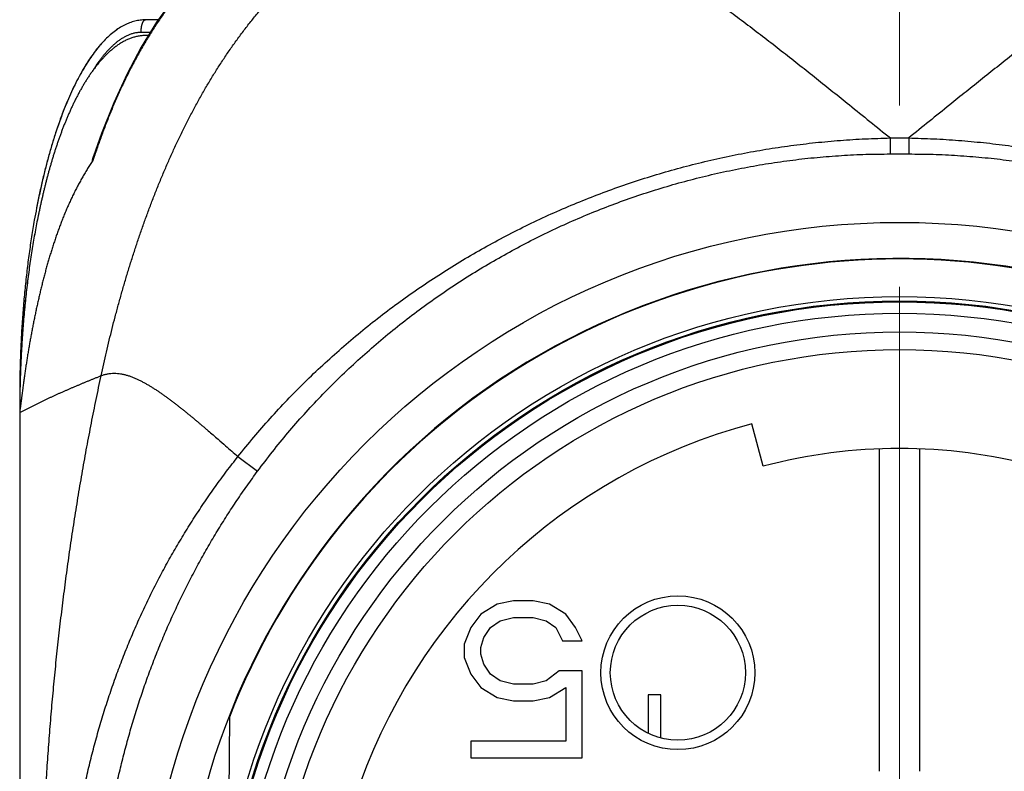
# Model space of a CAD drawing. Header units: millimetres. Extents: x 0 to 1071, y 0 to 742.
# Tile 29 of 127: x 136 to 152, y 384 to 396. Entities that reach past the tile are written whole.
import ezdxf

# ---------------------------------------------------------------- set-up
doc = ezdxf.new("R2010")
doc.units = ezdxf.units.MM
doc.header["$LTSCALE"] = 0.454724
doc.linetypes.add('CENTER', pattern=[50.8, 31.75, -6.35, 6.35, -6.35])
for name, color, linetype in [('NoLayerName_001', 7, 'Continuous'), ('NoLayerName_004', 7, 'Continuous'), ('NoLayerName_006', 7, 'Continuous'), ('NoLayerName_007', 7, 'Continuous')]:
    doc.layers.add(name, color=color, linetype=linetype)

msp = doc.modelspace()

# ---------------------------------------------------------------- linework, layer by layer
at = {"layer": 'NoLayerName_001', "color": 4, "linetype": 'CENTER', "lineweight": 13}
msp.add_line((150, 484), (150, 356.25), dxfattribs=at)
at = {"layer": 'NoLayerName_001', "color": 60, "linetype": 'Continuous', "lineweight": 25}
for p, q in [((138.2051, 395.85), (138, 395.85)), ((138.0786, 395.65), (137.9316, 395.65)), ((138.0478, 395.6), (138.0037, 395.6)), ((138.055, 395.5904), (138.0459, 395.5754)), ((149.8531, 393.9687), (149.8531, 393.7148)), ((149.8531, 393.9687), (150.1469, 393.9687)), ((150.1469, 393.9687), (150.1469, 393.7148)), ((149.8531, 393.7148), (150.1469, 393.7148)), ((136, 389.85), (136, 389.6)), ((136.0022, 389.85), (136, 389.85)), ((135.9999, 389.601), (135.9999, 389.6004)), ((147.8313, 388.7411), (147.6511, 389.4175)), ((139.4731, 388.8958), (139.786, 388.6639)), ((149.675, 389.0144), (149.675, 383.884)), ((150.325, 383.884), (150.325, 389.0144)), ((146, 385.1), (146, 384.491)), ((146.2, 385.1), (146, 385.1)), ((146.2, 384.4161), (146.2, 385.1)), ((139.3362, 384.7476), (139.3119, 381.9659))]:
    msp.add_line(p, q, dxfattribs=at)
for points in [[(141.3897, 397.8), (141.165, 397.7928), (140.8235, 397.753), (140.5018, 397.6807), (140.1919, 397.5762), (139.8896, 397.4388), (139.592, 397.2671), (139.2932, 397.0549), (138.9994, 396.8023), (138.7122, 396.5078), (138.4376, 396.1765), (138.1787, 395.8129)], [(138.1787, 395.8129), (137.9352, 395.4168), (137.7077, 394.9896), (137.4964, 394.5308), (137.3016, 394.0394), (137.176, 393.6768)]]:
    msp.add_lwpolyline(points, dxfattribs=at)
for radius in [12.025, 10.8425, 10.28, 10]:
    msp.add_circle((150, 380.6), radius, dxfattribs=at)
for centre, radius, start, end in [((148.1046, 390.0713), 11.4973, 161.74172, 162.0782), ((148.7371, 390.4487), 12.6981, 169.07622, 169.97774), ((150, 380.6), 11.442, 21.25332, 158.74668), ((153.8214, 389.5999), 17.8214, 179.19588, 179.99961), ((153.8575, 389.5995), 17.8575, 178.98103, 179.19616), ((153.8569, 389.5995), 17.8569, 179.02833, 179.19616), ((150, 380.6), 9.125, 104.91667, 219.08333), ((150, 380.6), 8.425, 75.08333, 104.91667)]:
    msp.add_arc(centre, radius, start, end, dxfattribs=at)
for points, knots in [([(143.4744, 397.8), (143.5303, 397.7981), (143.6423, 397.7969), (143.8096, 397.7788), (143.9758, 397.7524), (144.1404, 397.717), (144.3031, 397.6743), (144.4637, 397.6249), (144.6222, 397.5695), (144.7788, 397.5088), (144.9334, 397.4434), (145.0862, 397.3739), (145.2372, 397.3008), (145.3867, 397.2244), (145.5345, 397.145), (145.6809, 397.0628), (145.8259, 396.9784), (145.9696, 396.8918), (146.1121, 396.8033), (146.2535, 396.7129), (146.3938, 396.621), (146.5332, 396.5276), (146.6717, 396.4329), (146.8093, 396.3371), (146.9462, 396.2401), (147.0824, 396.1422), (147.2179, 396.0433), (147.3528, 395.9436), (147.4871, 395.8432), (147.621, 395.7421), (147.7544, 395.6404), (147.8874, 395.5381), (148.0199, 395.4354), (148.1522, 395.3322), (148.2841, 395.2286), (148.4158, 395.1247), (148.5472, 395.0204), (148.7221, 394.8811), (148.9403, 394.7063), (149.3322, 394.3907), (149.6364, 394.1444), (149.8539, 393.9687)], [0, 0, 0, 0, 0.1677726, 0.3358061, 0.5041076, 0.672492, 0.84066, 1.0086134, 1.1764902, 1.3443568, 1.5122146, 1.68003, 1.8478293, 2.0156404, 2.1834685, 2.3512985, 2.519101, 2.6868756, 2.8546391, 3.022401, 3.1901639, 3.3579238, 3.5256749, 3.6934212, 3.8611673, 4.0289149, 4.1966636, 4.3644107, 4.5321532, 4.6998928, 4.8676313, 5.0353698, 5.2031081, 5.3708457, 5.5385814, 5.7063157, 5.8740498, 6.0417842, 6.3772556, 6.7127308, 7.5514186, 7.5514186, 7.5514186, 7.5514186]), ([(156.5256, 397.8), (156.4697, 397.7981), (156.3577, 397.7969), (156.1904, 397.7788), (156.0242, 397.7524), (155.8596, 397.717), (155.6969, 397.6743), (155.5363, 397.6249), (155.3778, 397.5695), (155.2212, 397.5088), (155.0666, 397.4434), (154.9138, 397.3739), (154.7628, 397.3008), (154.6133, 397.2244), (154.4655, 397.145), (154.3191, 397.0628), (154.1741, 396.9784), (154.0304, 396.8918), (153.8879, 396.8033), (153.7465, 396.7129), (153.6062, 396.621), (153.4668, 396.5276), (153.3283, 396.4329), (153.1907, 396.3371), (153.0538, 396.2401), (152.9176, 396.1422), (152.7821, 396.0433), (152.6472, 395.9436), (152.5129, 395.8432), (152.379, 395.7421), (152.2456, 395.6404), (152.1126, 395.5381), (151.9801, 395.4354), (151.8478, 395.3322), (151.7159, 395.2286), (151.5842, 395.1247), (151.4528, 395.0204), (151.2779, 394.8811), (151.0597, 394.7063), (150.6678, 394.3907), (150.3636, 394.1444), (150.1461, 393.9687)], [0, 0, 0, 0, 0.1677726, 0.3358061, 0.5041076, 0.672492, 0.84066, 1.0086134, 1.1764902, 1.3443568, 1.5122146, 1.68003, 1.8478293, 2.0156404, 2.1834685, 2.3512985, 2.519101, 2.6868756, 2.8546391, 3.022401, 3.1901639, 3.3579238, 3.5256749, 3.6934212, 3.8611673, 4.0289149, 4.1966636, 4.3644107, 4.5321532, 4.6998928, 4.8676313, 5.0353698, 5.2031081, 5.3708457, 5.5385814, 5.7063157, 5.8740498, 6.0417842, 6.3772556, 6.7127308, 7.5514186, 7.5514186, 7.5514186, 7.5514186]), ([(140.3206, 397.6206), (140.2884, 397.6085), (140.2235, 397.5852), (140.128, 397.5457), (140.0335, 397.5036), (139.9403, 397.4584), (139.8485, 397.4104), (139.7582, 397.3598), (139.6693, 397.3066), (139.582, 397.2509), (139.4963, 397.1929), (139.4122, 397.1327), (139.3298, 397.0702), (139.2489, 397.0058), (139.1697, 396.9393), (139.092, 396.871), (139.016, 396.801), (138.9416, 396.7292), (138.8688, 396.6559), (138.7975, 396.581), (138.7278, 396.5047), (138.6596, 396.427), (138.5929, 396.3481), (138.5276, 396.2679), (138.4638, 396.1867), (138.4013, 396.1043), (138.3402, 396.0209), (138.2805, 395.9366), (138.2221, 395.8513), (138.1651, 395.7652), (138.1092, 395.6783), (138.0732, 395.6196), (138.055, 395.5904)], [0, 0, 0, 0, 0.103298, 0.2066756, 0.3101286, 0.4136451, 0.5172064, 0.6207873, 0.7243563, 0.8278782, 0.9313441, 1.0347744, 1.138185, 1.2415858, 1.3449811, 1.4483694, 1.5517445, 1.6550992, 1.7584431, 1.8617874, 1.9651388, 2.0684996, 2.1718677, 2.275237, 2.3785978, 2.4819458, 2.5852844, 2.6886155, 2.7919385, 2.8952512, 2.9985487, 3.1018248, 3.1018248, 3.1018248, 3.1018248]), ([(138, 395.85), (137.9721, 395.8482), (137.9157, 395.8472), (137.8317, 395.8301), (137.748, 395.8037), (137.6649, 395.7665), (137.5824, 395.7192), (137.5008, 395.6615), (137.4201, 395.5938), (137.3405, 395.5161), (137.262, 395.4285), (137.185, 395.3311), (137.1094, 395.224), (137.0353, 395.1076), (136.9629, 394.982), (136.8924, 394.8475), (136.8237, 394.7042), (136.7571, 394.5526), (136.6927, 394.3928), (136.6305, 394.225), (136.5707, 394.0495), (136.5135, 393.8667), (136.4589, 393.6767), (136.407, 393.4801), (136.3579, 393.2771), (136.3112, 393.0683), (136.2835, 392.9266), (136.269, 392.8551)], [0, 0, 0, 0, 0.0838275, 0.1688355, 0.2561277, 0.3466959, 0.4414027, 0.5409787, 0.6460312, 0.7570572, 0.8744594, 0.9985577, 1.1295418, 1.2674899, 1.4124236, 1.5643215, 1.7231273, 1.8887573, 2.061106, 2.2400506, 2.4254537, 2.6171354, 2.8148394, 3.0182899, 3.2272017, 3.4412818, 3.6602313, 3.6602313, 3.6602313, 3.6602313]), ([(137.9316, 395.65), (137.9316, 395.6521), (137.9316, 395.6564), (137.9317, 395.6627), (137.9319, 395.6691), (137.9321, 395.6754), (137.9325, 395.6818), (137.9329, 395.6881), (137.9333, 395.6945), (137.9339, 395.7008), (137.9345, 395.7071), (137.9352, 395.7135), (137.9359, 395.7198), (137.9368, 395.7261), (137.9377, 395.7324), (137.9387, 395.7387), (137.9397, 395.7449), (137.9409, 395.7512), (137.9422, 395.7574), (137.9436, 395.7636), (137.9451, 395.7698), (137.9468, 395.776), (137.9486, 395.7821), (137.9505, 395.7881), (137.9526, 395.7942), (137.9548, 395.8002), (137.9572, 395.806), (137.9598, 395.8118), (137.9626, 395.8175), (137.9656, 395.8231), (137.969, 395.8285), (137.9728, 395.8337), (137.9772, 395.8386), (137.9822, 395.8431), (137.9877, 395.8467), (137.9936, 395.8495), (137.9979, 395.8497), (138, 395.85)], [0, 0, 0, 0, 0.0063553, 0.0127116, 0.01906881, 0.02542685, 0.03178566, 0.0381452, 0.04450545, 0.05086639, 0.05722804, 0.06359043, 0.0699536, 0.07631762, 0.08268242, 0.08904721, 0.09541127, 0.10177422, 0.10813607, 0.11449722, 0.1208585, 0.12722123, 0.13358722, 0.13995881, 0.14633859, 0.15272113, 0.1590924, 0.16543963, 0.17175215, 0.17804098, 0.18436878, 0.1908241, 0.19748916, 0.20422812, 0.21084381, 0.21724926, 0.22354154, 0.22354154, 0.22354154, 0.22354154]), ([(137.9316, 395.65), (137.923, 395.6498), (137.9057, 395.6496), (137.8798, 395.6473), (137.8541, 395.6438), (137.8286, 395.6389), (137.8034, 395.6327), (137.7785, 395.6253), (137.754, 395.6167), (137.7299, 395.6071), (137.7063, 395.5965), (137.683, 395.585), (137.6602, 395.5726), (137.6379, 395.5595), (137.616, 395.5457), (137.5945, 395.5312), (137.5734, 395.5161), (137.5528, 395.5005), (137.5325, 395.4843), (137.5127, 395.4677), (137.4932, 395.4507), (137.4741, 395.4332), (137.4553, 395.4153), (137.4369, 395.3971), (137.4188, 395.3786), (137.401, 395.3598), (137.3836, 395.3406), (137.3664, 395.3212), (137.3496, 395.3015), (137.333, 395.2815), (137.3167, 395.2614), (137.3007, 395.241), (137.2849, 395.2204), (137.2694, 395.1997), (137.2542, 395.1787), (137.2391, 395.1577), (137.2244, 395.1364), (137.2098, 395.115), (137.1954, 395.0935), (137.1861, 395.079), (137.1813, 395.0717)], [0, 0, 0, 0, 0.02589953, 0.05183894, 0.07780716, 0.10378627, 0.12975259, 0.15569109, 0.18161674, 0.20754099, 0.23346602, 0.25938551, 0.28529424, 0.31119963, 0.3371063, 0.3630139, 0.3889176, 0.4148142, 0.44070833, 0.46660311, 0.49249908, 0.51839439, 0.54428799, 0.57018302, 0.59608214, 0.62198692, 0.64789789, 0.67381461, 0.69973571, 0.72565893, 0.75158116, 0.77749855, 0.80340836, 0.82931183, 0.85521056, 0.88110578, 0.9069984, 0.93288902, 0.95877796, 0.98466521, 0.98466521, 0.98466521, 0.98466521]), ([(138.0037, 395.6), (137.9841, 395.5991), (137.9447, 395.5985), (137.8861, 395.5898), (137.8283, 395.5769), (137.7719, 395.5591), (137.7171, 395.537), (137.664, 395.5112), (137.6126, 395.482), (137.5631, 395.45), (137.5154, 395.4154), (137.4693, 395.3786), (137.425, 395.3398), (137.3822, 395.2993), (137.3409, 395.2572), (137.301, 395.2138), (137.2625, 395.1693), (137.2253, 395.1236), (137.1892, 395.0771), (137.1543, 395.0296), (137.1205, 394.9813), (137.0878, 394.9322), (137.056, 394.8826), (137.0252, 394.8323), (136.9953, 394.7815), (136.9662, 394.7303), (136.938, 394.6786), (136.9105, 394.6265), (136.8838, 394.574), (136.8578, 394.5212), (136.8325, 394.468), (136.8079, 394.4145), (136.7839, 394.3607), (136.7605, 394.3067), (136.7378, 394.2524), (136.7156, 394.1979), (136.6939, 394.1431), (136.6728, 394.0881), (136.6523, 394.0329), (136.6322, 393.9776), (136.6193, 393.9405), (136.6128, 393.922)], [0, 0, 0, 0, 0.0589373, 0.1180461, 0.177242, 0.2363776, 0.2953945, 0.3543852, 0.4133789, 0.4723386, 0.5312695, 0.5902035, 0.6491361, 0.7080438, 0.7669411, 0.8258419, 0.8847427, 0.9436382, 1.0025418, 1.0614628, 1.1204041, 1.1793623, 1.2383283, 1.2972876, 1.3562235, 1.4151362, 1.4740338, 1.5329224, 1.5918066, 1.650689, 1.7095707, 1.7684511, 1.8273299, 1.8862087, 1.9450887, 2.0039705, 2.0628536, 2.1217372, 2.1806197, 2.2394993, 2.298376, 2.298376, 2.298376, 2.298376]), ([(138.0459, 395.5754), (138.028, 395.5455), (137.9919, 395.4859), (137.9396, 395.3955), (137.8884, 395.3044), (137.8384, 395.2126), (137.7895, 395.1201), (137.7418, 395.0271), (137.6952, 394.9334), (137.6498, 394.8392), (137.6054, 394.7445), (137.5621, 394.6492), (137.52, 394.5535), (137.4788, 394.4572), (137.4387, 394.3606), (137.3997, 394.2635), (137.3616, 394.166), (137.3246, 394.0681), (137.2885, 393.9699), (137.2534, 393.8714), (137.2192, 393.7726), (137.1973, 393.7064), (137.1862, 393.6734)], [0, 0, 0, 0, 0.1045013, 0.2090078, 0.3135244, 0.4180546, 0.5226004, 0.627163, 0.7317431, 0.8363408, 0.9409553, 1.045585, 1.1502276, 1.2548798, 1.3595376, 1.4641963, 1.5688504, 1.6734938, 1.7781195, 1.8827202, 1.9872876, 2.0918129, 2.0918129, 2.0918129, 2.0918129]), ([(137.1813, 395.0717), (137.1767, 395.0645), (137.1674, 395.05), (137.1583, 395.0353), (137.1537, 395.028)], [0, 0, 0, 0, 0.025885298, 0.051768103, 0.051768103, 0.051768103, 0.051768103]), ([(136.6128, 393.922), (136.6064, 393.9034), (136.5936, 393.8663), (136.5751, 393.8105), (136.5569, 393.7544), (136.5392, 393.6983), (136.5219, 393.642), (136.5051, 393.5856), (136.4886, 393.5291), (136.4726, 393.4724), (136.4569, 393.4157), (136.4416, 393.3588), (136.4266, 393.3019), (136.412, 393.2449), (136.3978, 393.1878), (136.3838, 393.1306), (136.3702, 393.0733), (136.3569, 393.0159), (136.3439, 392.9585), (136.3312, 392.901), (136.3189, 392.8435), (136.3068, 392.7859), (136.299, 392.7474), (136.295, 392.7282)], [0, 0, 0, 0, 0.0588752, 0.1177498, 0.1766242, 0.2354985, 0.2943725, 0.3532456, 0.4121174, 0.4709884, 0.5298594, 0.5887307, 0.6476024, 0.7064745, 0.7653468, 0.8242188, 0.8830903, 0.9419615, 1.0008322, 1.0597023, 1.1185717, 1.17744, 1.2363068, 1.2363068, 1.2363068, 1.2363068]), ([(139.4731, 388.8958), (139.5569, 388.9983), (139.722, 389.2054), (139.9839, 389.5045), (140.254, 389.7965), (140.5333, 390.08), (140.8211, 390.3551), (141.1172, 390.6214), (141.4211, 390.8788), (141.7324, 391.1269), (142.0509, 391.3656), (142.3762, 391.5947), (142.7081, 391.8142), (143.0462, 392.0237), (143.3903, 392.2233), (143.74, 392.4127), (144.0951, 392.5918), (144.4553, 392.7604), (144.8203, 392.9184), (145.1897, 393.0658), (145.5633, 393.2024), (145.9407, 393.3282), (146.3217, 393.443), (146.7059, 393.5466), (147.093, 393.6392), (147.4827, 393.7204), (147.8745, 393.7904), (148.2682, 393.8491), (148.6632, 393.8966), (149.0593, 393.9323), (149.456, 393.9582), (149.7208, 393.9643), (149.8531, 393.9687)], [0, 0, 0, 0, 0.3971406, 0.794598, 1.1923289, 1.5902779, 1.988379, 2.3865571, 2.7847291, 3.1828088, 3.5807652, 3.9786226, 4.3764035, 4.7741271, 5.1718101, 5.5694673, 5.9671127, 6.3647603, 6.7624242, 7.1601163, 7.557846, 7.9556216, 8.3534505, 8.7513406, 9.1492996, 9.5473087, 9.9453186, 10.3432746, 10.7411183, 11.1387897, 11.5362272, 11.9333694, 11.9333694, 11.9333694, 11.9333694]), ([(150.1469, 393.9687), (150.2792, 393.9643), (150.544, 393.9582), (150.9407, 393.9323), (151.3368, 393.8966), (151.7318, 393.8491), (152.1255, 393.7904), (152.5173, 393.7204), (152.907, 393.6392), (153.2941, 393.5466), (153.6783, 393.443), (154.0593, 393.3282), (154.4367, 393.2024), (154.8103, 393.0658), (155.1797, 392.9184), (155.5447, 392.7604), (155.9049, 392.5918), (156.26, 392.4127), (156.6097, 392.2233), (156.9538, 392.0237), (157.2919, 391.8142), (157.6238, 391.5947), (157.9491, 391.3656), (158.2676, 391.1269), (158.5789, 390.8788), (158.8828, 390.6214), (159.1789, 390.3551), (159.4667, 390.08), (159.746, 389.7965), (160.0161, 389.5045), (160.278, 389.2054), (160.4431, 388.9983), (160.5269, 388.8958)], [0, 0, 0, 0, 0.3971418, 0.7945789, 1.1922499, 1.5900934, 1.9880489, 2.3860585, 2.7840673, 3.182026, 3.5799158, 3.9777444, 4.3755196, 4.7732489, 5.1709406, 5.5686042, 5.9662513, 6.3638963, 6.7615531, 7.1592357, 7.556959, 7.9547396, 8.3525966, 8.7505527, 9.148632, 9.5468037, 9.9449814, 10.3430822, 10.7410308, 11.1387613, 11.5362183, 11.9333586, 11.9333586, 11.9333586, 11.9333586]), ([(137.1652, 393.6092), (137.151, 393.588), (137.1223, 393.5459), (137.0811, 393.4814), (137.041, 393.4162), (137.0023, 393.3502), (136.9647, 393.2835), (136.9282, 393.2161), (136.8929, 393.1482), (136.8587, 393.0798), (136.8255, 393.0108), (136.7934, 392.9414), (136.7622, 392.8715), (136.732, 392.8012), (136.7028, 392.7305), (136.6744, 392.6594), (136.6469, 392.588), (136.6203, 392.5163), (136.5944, 392.4443), (136.5694, 392.372), (136.545, 392.2994), (136.5214, 392.2267), (136.4985, 392.1537), (136.4762, 392.0805), (136.4545, 392.0071), (136.4335, 391.9336), (136.413, 391.8598), (136.3931, 391.786), (136.3738, 391.7119), (136.3551, 391.6378), (136.3368, 391.5635), (136.3191, 391.4891), (136.3018, 391.4146), (136.285, 391.3399), (136.2686, 391.2652), (136.2527, 391.1904), (136.2371, 391.1155), (136.2219, 391.0405), (136.2071, 390.9655), (136.1926, 390.8904), (136.1833, 390.8402), (136.1787, 390.8152)], [0, 0, 0, 0, 0.0764971, 0.1530118, 0.2295451, 0.3060944, 0.3826531, 0.4592113, 0.535757, 0.6122881, 0.6888106, 0.7653287, 0.841845, 0.9183601, 0.9948732, 1.0713822, 1.1478889, 1.224396, 1.300905, 1.3774163, 1.4539288, 1.5304405, 1.6069486, 1.6834529, 1.7599551, 1.8364562, 1.9129567, 1.9894568, 2.065956, 2.1424534, 2.2189494, 2.295445, 2.371941, 2.4484377, 2.5249349, 2.6014321, 2.6779284, 2.7544236, 2.8309179, 2.9074115, 2.9839048, 2.9839048, 2.9839048, 2.9839048]), ([(137.1652, 393.6092), (137.1649, 393.6087), (137.1643, 393.6078), (137.1634, 393.6066), (137.1624, 393.6053), (137.1613, 393.6041), (137.1603, 393.6029), (137.159, 393.6017), (137.1572, 393.6025), (137.1571, 393.6042), (137.1571, 393.6058), (137.1572, 393.6074), (137.1572, 393.609), (137.1574, 393.6106), (137.1576, 393.6121), (137.1579, 393.6137), (137.1582, 393.6153), (137.1585, 393.6169), (137.1589, 393.6185), (137.1593, 393.6201), (137.1597, 393.6216), (137.16, 393.6232), (137.1604, 393.6248), (137.1608, 393.6263), (137.1612, 393.6279), (137.1616, 393.6294), (137.1621, 393.631), (137.1625, 393.6325), (137.1629, 393.634), (137.1633, 393.6356), (137.1638, 393.6371), (137.1642, 393.6386), (137.1646, 393.6402), (137.1651, 393.6417), (137.1655, 393.6432), (137.1661, 393.6453), (137.1669, 393.6478), (137.1678, 393.6509), (137.1688, 393.6539), (137.1697, 393.657), (137.1703, 393.659), (137.1706, 393.66)], [0, 0, 0, 0, 0.001609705, 0.003215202, 0.004785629, 0.006355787, 0.008041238, 0.0096401, 0.01119617, 0.012794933, 0.014483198, 0.016068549, 0.017622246, 0.019191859, 0.02077939, 0.022382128, 0.023996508, 0.025618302, 0.027242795, 0.028865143, 0.03048335, 0.032097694, 0.033708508, 0.035316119, 0.036920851, 0.038523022, 0.040122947, 0.041720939, 0.043317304, 0.044912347, 0.046506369, 0.048099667, 0.049692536, 0.051285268, 0.052878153, 0.054471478, 0.057660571, 0.060853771, 0.064050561, 0.067250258, 0.070452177, 0.070452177, 0.070452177, 0.070452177]), ([(137.1706, 393.66), (137.171, 393.6611), (137.1716, 393.6631), (137.1726, 393.6662), (137.1736, 393.6692), (137.1745, 393.6723), (137.1754, 393.6748), (137.1759, 393.6763), (137.176, 393.6768)], [0, 0, 0, 0, 0.003203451, 0.006407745, 0.009612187, 0.012816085, 0.016018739, 0.017619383, 0.017619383, 0.017619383, 0.017619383]), ([(139.786, 388.6639), (139.8648, 388.7667), (140.02, 388.9743), (140.2672, 389.2747), (140.5228, 389.5682), (140.788, 389.8535), (141.062, 390.1304), (141.3447, 390.3987), (141.6356, 390.6579), (141.9344, 390.9078), (142.2409, 391.1481), (142.5547, 391.3787), (142.8754, 391.5995), (143.2028, 391.8101), (143.5365, 392.0105), (143.8762, 392.2006), (144.2215, 392.3801), (144.5722, 392.5489), (144.928, 392.7068), (145.2884, 392.8538), (145.6532, 392.9897), (146.022, 393.1144), (146.3945, 393.2276), (146.7705, 393.3294), (147.1495, 393.4195), (147.5311, 393.4979), (147.9151, 393.5644), (148.3008, 393.619), (148.6879, 393.6618), (149.0759, 393.692), (149.4644, 393.7116), (149.7236, 393.7128), (149.8531, 393.7148)], [0, 0, 0, 0, 0.3885842, 0.7775148, 1.1667268, 1.5561499, 1.9457103, 2.3353323, 2.7249399, 3.1144605, 3.5038735, 3.8932041, 4.2824736, 4.6716983, 5.0608905, 5.4500593, 5.839212, 6.2283565, 6.6175071, 7.0066784, 7.3958846, 7.7851402, 8.1744613, 8.5638664, 8.9533752, 9.3429631, 9.7325588, 10.1220884, 10.5114795, 10.9006624, 11.2895716, 11.6781476, 11.6781476, 11.6781476, 11.6781476]), ([(150.1469, 393.7148), (150.2764, 393.7128), (150.5356, 393.7116), (150.9241, 393.692), (151.3121, 393.6618), (151.6992, 393.619), (152.0849, 393.5644), (152.4689, 393.4979), (152.8505, 393.4195), (153.2295, 393.3294), (153.6055, 393.2276), (153.978, 393.1144), (154.3468, 392.9897), (154.7116, 392.8538), (155.072, 392.7068), (155.4278, 392.5489), (155.7785, 392.3801), (156.1238, 392.2006), (156.4635, 392.0105), (156.7972, 391.8101), (157.1246, 391.5995), (157.4453, 391.3787), (157.7591, 391.1481), (158.0656, 390.9078), (158.3644, 390.6579), (158.6553, 390.3987), (158.938, 390.1304), (159.212, 389.8535), (159.4772, 389.5682), (159.7328, 389.2747), (159.98, 388.9743), (160.1352, 388.7667), (160.214, 388.6639)], [0, 0, 0, 0, 0.388576, 0.7774852, 1.166668, 1.5560591, 1.9455888, 2.3351845, 2.7247726, 3.1142813, 3.5036865, 3.8930076, 4.2822633, 4.6714694, 5.0606407, 5.4497912, 5.8389357, 6.2280884, 6.6172572, 7.0064493, 7.395674, 7.7849435, 8.1742742, 8.5636872, 8.9532078, 9.3428154, 9.7324375, 10.1219979, 10.5114209, 10.9006329, 11.2895635, 11.6781477, 11.6781477, 11.6781477, 11.6781477]), ([(136.2327, 392.6586), (136.2253, 392.6153), (136.21, 392.5283), (136.1889, 392.3968), (136.1688, 392.2637), (136.1497, 392.1293), (136.1318, 391.9935), (136.115, 391.8564), (136.0992, 391.7181), (136.0847, 391.5786), (136.0712, 391.4382), (136.0589, 391.2968), (136.0478, 391.1546), (136.0378, 391.0116), (136.0289, 390.8679), (136.0212, 390.7236), (136.0147, 390.5788), (136.0094, 390.4335), (136.0052, 390.2879), (136.0022, 390.1421), (136.0003, 389.9961), (136.0002, 389.8987), (136, 389.85)], [0, 0, 0, 0, 0.1318277, 0.2650479, 0.3995991, 0.5354197, 0.6724451, 0.810603, 0.9498192, 1.0900193, 1.2311284, 1.3730715, 1.5157732, 1.6591579, 1.8031499, 1.9476735, 2.0926527, 2.2380115, 2.3836738, 2.5295638, 2.6756055, 2.8217229, 2.8217229, 2.8217229, 2.8217229]), ([(136.2944, 392.7325), (136.2858, 392.6897), (136.2684, 392.6035), (136.2441, 392.473), (136.2207, 392.3408), (136.1984, 392.2069), (136.1773, 392.0713), (136.1573, 391.9342), (136.1385, 391.7957), (136.1209, 391.6557), (136.1044, 391.5145), (136.0891, 391.3721), (136.075, 391.2286), (136.062, 391.084), (136.0503, 390.9386), (136.0398, 390.7923), (136.0305, 390.6452), (136.0224, 390.4976), (136.0155, 390.3493), (136.0099, 390.2006), (136.0054, 390.0516), (136.0036, 389.9521), (136.0026, 389.9023)], [0, 0, 0, 0, 0.1311076, 0.263837, 0.3981232, 0.5339007, 0.6711037, 0.8096661, 0.9495208, 1.0905929, 1.232803, 1.3760713, 1.5203175, 1.6654611, 1.8114211, 1.9581164, 2.1054658, 2.2533879, 2.401801, 2.5506236, 2.6997741, 2.8491707, 2.8491707, 2.8491707, 2.8491707]), ([(136.2939, 392.7302), (136.2854, 392.6876), (136.2681, 392.6019), (136.2439, 392.4721), (136.2207, 392.3407), (136.1986, 392.2076), (136.1775, 392.0728), (136.1577, 391.9366), (136.1389, 391.7988), (136.1213, 391.6597), (136.1049, 391.5194), (136.0897, 391.3778), (136.0756, 391.2352), (136.0627, 391.0915), (136.051, 390.947), (136.0404, 390.8016), (136.0311, 390.6555), (136.023, 390.5087), (136.0161, 390.3614), (136.0104, 390.2136), (136.0058, 390.0654), (136.0039, 389.9665), (136.0028, 389.917)], [0, 0, 0, 0, 0.1303665, 0.2623351, 0.395842, 0.5308228, 0.6672127, 0.8049469, 0.9439595, 1.0841771, 1.2255217, 1.3679148, 1.5112777, 1.6555311, 1.8005955, 1.9463914, 2.0928389, 2.2398579, 2.3873683, 2.53529, 2.6835426, 2.8320461, 2.8320461, 2.8320461, 2.8320461]), ([(136.1787, 390.8152), (136.1741, 390.7901), (136.1649, 390.7399), (136.1517, 390.6646), (136.1389, 390.5892), (136.1264, 390.5137), (136.1144, 390.4381), (136.1027, 390.3625), (136.0914, 390.2869), (136.0806, 390.2112), (136.07, 390.1354), (136.0597, 390.0596), (136.053, 390.0091), (136.0496, 389.9838)], [0, 0, 0, 0, 0.07649325, 0.1529868, 0.22948065, 0.30597452, 0.38246813, 0.45896119, 0.53545342, 0.61194508, 0.68843689, 0.76492887, 0.84142045, 0.84142045, 0.84142045, 0.84142045]), ([(137.296, 390.1839), (137.3125, 390.1896), (137.3453, 390.2022), (137.3968, 390.2138), (137.449, 390.2212), (137.5016, 390.2236), (137.5542, 390.2213), (137.6064, 390.2149), (137.6581, 390.2048), (137.7089, 390.1914), (137.7588, 390.1752), (137.8079, 390.1565), (137.8561, 390.1358), (137.9035, 390.1132), (137.9502, 390.0893), (137.9963, 390.0643), (138.0417, 390.0381), (138.0866, 390.0111), (138.131, 389.9832), (138.1749, 389.9546), (138.2184, 389.9253), (138.2615, 389.8956), (138.3043, 389.8654), (138.3467, 389.8347), (138.3889, 389.8035), (138.4308, 389.7721), (138.4724, 389.7403), (138.5139, 389.7082), (138.5551, 389.6759), (138.5961, 389.6433), (138.6369, 389.6105), (138.6776, 389.5775), (138.7181, 389.5443), (138.7585, 389.5109), (138.7988, 389.4774), (138.8389, 389.4438), (138.879, 389.41), (138.9189, 389.3761), (138.9588, 389.3421), (139.0119, 389.2967), (139.0515, 389.2625), (139.078, 389.2397)], [0, 0, 0, 0, 0.0524696, 0.105114, 0.157826, 0.2104626, 0.2630136, 0.31558, 0.3681697, 0.4207041, 0.4731593, 0.5256114, 0.5780934, 0.6305928, 0.6830629, 0.735491, 0.7878988, 0.8403008, 0.8927032, 0.9451052, 0.9975016, 1.0498938, 1.1022857, 1.1546792, 1.2070745, 1.2594707, 1.3118653, 1.3642563, 1.4166447, 1.469032, 1.5214188, 1.5738056, 1.6261925, 1.6785791, 1.7309651, 1.7833503, 1.8357353, 1.8881202, 1.9405053, 1.9928905, 2.0976613, 2.0976613, 2.0976613, 2.0976613]), ([(136.0496, 389.9838), (136.0429, 389.9328), (136.0328, 389.8562), (136.0218, 389.7712), (136.0161, 389.7286), (136.0109, 389.6904), (136.0061, 389.6564), (136.0021, 389.6267), (136.0006, 389.6139), (136.0002, 389.6053), (135.9999, 389.601)], [0, 0, 0, 0, 0.15440472, 0.23161755, 0.25735086, 0.28307838, 0.34741103, 0.36029436, 0.37316866, 0.3860303, 0.3860303, 0.3860303, 0.3860303]), ([(139.078, 389.2397), (139.1044, 389.2168), (139.1704, 389.1597), (139.3021, 389.045), (139.4073, 388.9532), (139.4731, 388.8958)], [0, 0, 0, 0, 0.10477005, 0.26192338, 0.52384475, 0.52384475, 0.52384475, 0.52384475]), ([(136.7128, 380.6), (136.7138, 380.6989), (136.7143, 380.8967), (136.7238, 381.1934), (136.7386, 381.4899), (136.7595, 381.7861), (136.7864, 382.0819), (136.8193, 382.3771), (136.8582, 382.6716), (136.9031, 382.9652), (136.954, 383.2578), (137.0111, 383.5493), (137.0743, 383.8395), (137.1436, 384.1282), (137.2193, 384.4154), (137.3012, 384.7008), (137.3894, 384.9843), (137.4841, 385.2658), (137.5852, 385.545), (137.6926, 385.8219), (137.8065, 386.0962), (137.9267, 386.3679), (138.0534, 386.6366), (138.1864, 386.9022), (138.3258, 387.1646), (138.4716, 387.4236), (138.6235, 387.679), (138.7816, 387.9306), (138.9455, 388.1784), (139.1155, 388.422), (139.2905, 388.6618), (139.4127, 388.8174), (139.4731, 388.8958)], [0, 0, 0, 0, 0.296685, 0.593475, 0.8903496, 1.1872891, 1.4842746, 1.7812885, 2.0783144, 2.3753373, 2.6723446, 2.9693275, 3.2662824, 3.5632105, 3.8601185, 4.1570186, 4.453929, 4.7508672, 5.0478294, 5.3448085, 5.6418017, 5.9388103, 6.2358403, 6.5329026, 6.8300123, 7.1271639, 7.4243271, 7.7214691, 8.0185557, 8.3155527, 8.6124254, 8.9091393, 8.9091393, 8.9091393, 8.9091393]), ([(137.2112, 380.6), (137.2122, 380.6956), (137.2127, 380.8868), (137.2218, 381.1735), (137.2359, 381.46), (137.2559, 381.7463), (137.2816, 382.0322), (137.3129, 382.3175), (137.35, 382.6022), (137.3927, 382.886), (137.4411, 383.169), (137.4952, 383.4508), (137.555, 383.7315), (137.6206, 384.0109), (137.6919, 384.2888), (137.769, 384.5652), (137.8519, 384.8399), (137.9406, 385.1128), (138.0352, 385.3837), (138.1355, 385.6526), (138.2416, 385.9193), (138.3534, 386.1836), (138.4711, 386.4454), (138.5945, 386.7046), (138.7237, 386.961), (138.8586, 387.2145), (138.9992, 387.4649), (139.1454, 387.712), (139.2971, 387.9558), (139.4545, 388.1958), (139.6166, 388.4325), (139.73, 388.5865), (139.786, 388.6639)], [0, 0, 0, 0, 0.2867267, 0.5735527, 0.8604589, 1.1474267, 1.4344373, 1.7214722, 2.0085134, 2.295544, 2.5825534, 2.8695388, 3.1565001, 3.4434397, 3.7303626, 4.017277, 4.304194, 4.5911244, 4.8780684, 5.1650251, 5.4519961, 5.738986, 6.0260023, 6.3130555, 6.6001586, 6.887302, 7.1744519, 7.4615756, 7.7486426, 8.0356248, 8.3224975, 8.6092387, 8.6092387, 8.6092387, 8.6092387])]:
    msp.add_open_spline(points, degree=3, knots=knots, dxfattribs=at)
at = {"layer": 'NoLayerName_004', "color": 60, "linetype": 'Continuous', "lineweight": 25}
for p, q in [((143.5958, 386.5468), (143.3354, 386.3872)), ((143.8562, 386.6), (143.5958, 386.5468)), ((144.1687, 386.6), (143.8562, 386.6)), ((144.4292, 386.5468), (144.1687, 386.6)), ((144.6896, 386.3872), (144.4292, 386.5468)), ((143.3354, 386.3872), (143.1792, 386.1745)), ((144.8458, 386.1745), (144.6896, 386.3872)), ((143.4917, 386.1745), (143.6479, 386.2809)), ((143.6479, 386.2809), (143.8562, 386.334)), ((143.8562, 386.334), (144.1687, 386.334)), ((144.1687, 386.334), (144.3771, 386.2809)), ((144.3771, 386.2809), (144.5333, 386.1745)), ((143.1792, 386.1745), (143.075, 385.9085)), ((143.3875, 386.0149), (143.4917, 386.1745)), ((144.5333, 386.1745), (144.6375, 385.9617)), ((144.95, 385.9617), (144.8458, 386.1745)), ((143.075, 385.9085), (143.075, 385.6957)), ((143.3354, 385.8553), (143.3875, 386.0149)), ((144.6375, 385.9617), (144.95, 385.9617)), ((143.3354, 385.7489), (143.3354, 385.8553)), ((143.3875, 385.5894), (143.3354, 385.7489)), ((143.075, 385.6957), (143.1792, 385.4298)), ((143.4917, 385.4298), (143.3875, 385.5894)), ((143.1792, 385.4298), (143.3354, 385.217)), ((143.6479, 385.3234), (143.4917, 385.4298)), ((144.5854, 385.483), (144.3771, 385.3234)), ((144.95, 385.483), (144.5854, 385.483)), ((144.95, 384.1), (144.95, 385.483)), ((143.8562, 385.2702), (143.6479, 385.3234)), ((144.1687, 385.2702), (143.8562, 385.2702)), ((144.3771, 385.3234), (144.1687, 385.2702)), ((143.3354, 385.217), (143.5958, 385.0574)), ((144.4292, 385.0574), (144.6896, 385.217)), ((144.6896, 385.217), (144.6896, 384.366)), ((143.5958, 385.0574), (143.8562, 385.0043)), ((143.8562, 385.0043), (144.1687, 385.0043)), ((144.1687, 385.0043), (144.4292, 385.0574)), ((143.1792, 384.366), (143.1792, 384.1)), ((144.6896, 384.366), (143.1792, 384.366)), ((143.1792, 384.1), (144.95, 384.1))]:
    msp.add_line(p, q, dxfattribs=at)
at = {"layer": 'NoLayerName_006', "color": 60, "linetype": 'Continuous', "lineweight": 25}
for radius in [1.225, 1.075]:
    msp.add_circle((146.4733, 385.4541), radius, dxfattribs=at)
at = {"layer": 'NoLayerName_007', "color": 60, "linetype": 'Continuous', "lineweight": 25}
for p, q in [((135.9999, 389.5991), (135.9999, 389.6001)), ((136, 389.6), (136, 368.6))]:
    msp.add_line(p, q, dxfattribs=at)
for radius in [10.775, 10.76, 10.578]:
    msp.add_circle((150, 380.6), radius, dxfattribs=at)
msp.add_arc((150, 380.6), 11.45, 338.51863, 311.22778, dxfattribs=at)
for points, knots in [([(137.296, 390.1839), (137.3098, 390.2467), (137.337, 390.3723), (137.3801, 390.5603), (137.4247, 390.7479), (137.4711, 390.9351), (137.5192, 391.1218), (137.569, 391.3081), (137.6207, 391.4939), (137.6742, 391.6792), (137.7296, 391.8639), (137.787, 392.0481), (137.8463, 392.2316), (137.9077, 392.4144), (137.9712, 392.5965), (138.0369, 392.7778), (138.1048, 392.9584), (138.1749, 393.138), (138.2474, 393.3168), (138.3223, 393.4945), (138.3997, 393.6712), (138.4798, 393.8467), (138.5625, 394.021), (138.648, 394.1939), (138.7364, 394.3653), (138.8278, 394.5353), (138.9222, 394.7035), (139.0198, 394.87), (139.1206, 395.0345), (139.2247, 395.1969), (139.3323, 395.3571), (139.4434, 395.515), (139.5582, 395.6702), (139.6766, 395.8226), (139.799, 395.9719), (139.9253, 396.1179), (140.0558, 396.2602), (140.1905, 396.3987), (140.3295, 396.5328), (140.4724, 396.663), (140.572, 396.7447), (140.6213, 396.7862)], [0, 0, 0, 0, 0.1928086, 0.3856342, 0.5784713, 0.7713157, 0.9641643, 1.1570153, 1.3498682, 1.5427238, 1.7355823, 1.9284402, 2.121295, 2.3141466, 2.5069968, 2.6998495, 2.8927112, 3.085589, 3.2784779, 3.4713679, 3.6642531, 3.8571329, 4.0500116, 4.2428991, 4.4358097, 4.6287406, 4.8216761, 5.0146079, 5.207536, 5.4004692, 5.5934255, 5.7864261, 5.979452, 6.1724756, 6.3654872, 6.5584968, 6.7515351, 6.9446541, 7.1378679, 7.3311078, 7.5243278, 7.5243278, 7.5243278, 7.5243278]), ([(138, 395.85), (137.9721, 395.8482), (137.9156, 395.8472), (137.8315, 395.83), (137.7477, 395.8036), (137.6645, 395.7664), (137.582, 395.7189), (137.5003, 395.6612), (137.4196, 395.5934), (137.3399, 395.5155), (137.2614, 395.4277), (137.1843, 395.3301), (137.1086, 395.2229), (137.0345, 395.1062), (136.9621, 394.9804), (136.8914, 394.8456), (136.8228, 394.7022), (136.7561, 394.5503), (136.6916, 394.3902), (136.6295, 394.2221), (136.5697, 394.0463), (136.5125, 393.8632), (136.4579, 393.6729), (136.4059, 393.476), (136.3569, 393.2727), (136.3102, 393.0635), (136.2825, 392.9216), (136.2681, 392.85)], [0, 0, 0, 0, 0.0839065, 0.1689967, 0.2563774, 0.3470428, 0.4418576, 0.5415539, 0.6467401, 0.7579138, 0.8754786, 0.9997541, 1.1309296, 1.2690825, 1.4142342, 1.5663627, 1.725411, 1.891295, 2.0639087, 2.2431285, 2.4288165, 2.6207908, 2.8187936, 3.0225482, 3.2317683, 3.4461601, 3.6654234, 3.6654234, 3.6654234, 3.6654234]), ([(135.9999, 389.6), (136.0141, 389.6069), (136.0426, 389.6206), (136.0991, 389.649), (136.1556, 389.6773), (136.2121, 389.7055), (136.2546, 389.7266), (136.2971, 389.7475), (136.3398, 389.7683), (136.3825, 389.7888), (136.4253, 389.8091), (136.4682, 389.8292), (136.5112, 389.8492), (136.5543, 389.8689), (136.5975, 389.8885), (136.6407, 389.9079), (136.6841, 389.9272), (136.7274, 389.9463), (136.7709, 389.9653), (136.8144, 389.9842), (136.8579, 390.0029), (136.9015, 390.0215), (136.9452, 390.0399), (136.9889, 390.0583), (137.0326, 390.0765), (137.0764, 390.0947), (137.1203, 390.1127), (137.1642, 390.1306), (137.2081, 390.1485), (137.252, 390.1662), (137.2813, 390.178), (137.296, 390.1839)], [0, 0, 0, 0, 0.0474, 0.0948028, 0.1896084, 0.2370097, 0.2844099, 0.3318093, 0.3792088, 0.4266092, 0.4740106, 0.5214131, 0.5688168, 0.6162215, 0.6636269, 0.7110328, 0.7584386, 0.8058439, 0.8532483, 0.9006522, 0.9480556, 0.9954588, 1.042862, 1.090265, 1.1376681, 1.1850711, 1.2324741, 1.2798768, 1.3272792, 1.3746812, 1.4220824, 1.4220824, 1.4220824, 1.4220824]), ([(136.3261, 380.6), (136.3267, 380.7286), (136.3274, 380.9859), (136.3324, 381.3718), (136.3399, 381.7577), (136.3502, 382.1436), (136.3634, 382.5293), (136.3795, 382.9149), (136.3985, 383.3004), (136.4205, 383.6857), (136.4455, 384.0708), (136.4735, 384.4557), (136.5048, 384.8404), (136.5392, 385.2249), (136.5768, 385.6091), (136.6178, 385.993), (136.6621, 386.3766), (136.7097, 386.7598), (136.7608, 387.1426), (136.8153, 387.5249), (136.8732, 387.9067), (136.9347, 388.288), (136.9996, 388.6686), (137.0681, 389.0486), (137.1403, 389.4278), (137.2157, 389.8064), (137.2695, 390.058), (137.296, 390.1839)], [0, 0, 0, 0, 0.3859242, 0.7718684, 1.1578241, 1.5437838, 1.9297407, 2.315689, 2.7016237, 3.0875471, 3.4734686, 3.8593992, 4.2453511, 4.6313381, 5.0173752, 5.4034701, 5.7896101, 6.1757803, 6.5619666, 6.9481563, 7.3343373, 7.7204988, 8.1066311, 8.4927255, 8.8787746, 9.2647719, 9.6507123, 9.6507123, 9.6507123, 9.6507123])]:
    msp.add_open_spline(points, degree=3, knots=knots, dxfattribs=at)

doc.saveas('drawing.dxf')
